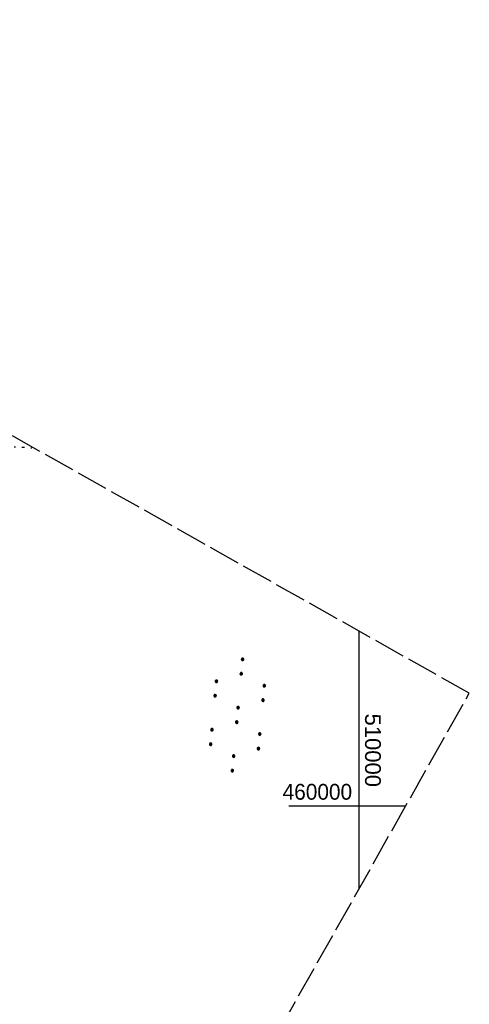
# Model space of a CAD drawing. Extents: x 509054 to 510069, y 459212 to 460305.
# Tile 66 of 66: x 509946 to 510017, y 459969 to 460124. Entities that reach past the tile are written whole.
import ezdxf

# ---------------------------------------------------------------- set-up
doc = ezdxf.new("R2010")
doc.units = 0
doc.header["$LTSCALE"] = 10
doc.header["$MEASUREMENT"] = 0
for name, pattern in [('LT00', [0]), ('LT14', [0.6, 0.5, -0.1]), ('PUNKTX2_STR', [0.6, 0.1, -0.5])]:
    doc.linetypes.add(name, pattern=pattern)
doc.layers.get('0').update_dxf_attribs({"linetype": 'LT00'})
for name, color, linetype in [('--WASSER_GRENZE', 180, 'PUNKTX2_STR'), ('DFK_NUTZUNG', 250, 'LT00'), ('V110_RASTER', 250, 'LT00')]:
    doc.layers.add(name, color=color, linetype=linetype)
doc.layers.add('-BLATT_110-RAND', color=7, linetype='LT14', plot=False)
doc.styles.get("Standard").update_dxf_attribs({"font": 'ARIAL.TTF'})

# ---------------------------------------------------------------- blocks, each defined once
blk = doc.blocks.new('SYMB7110')
at = {"color": 0, "linetype": 'ByBlock'}
for p, q in [((-0.515, 0.392919), (-0.515, 0.367081)), ((-0.51, 0.362895), (-0.51, 0.397105)), ((-0.505, 0.399164), (-0.505, 0.360836)), ((-0.5, 0.360204), (-0.5, 0.399796)), ((-0.495, 0.399164), (-0.495, 0.360836)), ((-0.49, 0.362895), (-0.49, 0.397105)), ((-0.485, 0.392919), (-0.485, 0.367081)), ((-0.48, 0.379874), (-0.48, 0.380145)), ((-0.285, 0.392919), (-0.285, 0.367081)), ((-0.28, 0.362895), (-0.28, 0.397105)), ((-0.275, 0.399164), (-0.275, 0.360836)), ((-0.27, 0.360204), (-0.27, 0.399796)), ((-0.265, 0.399164), (-0.265, 0.360836)), ((-0.26, 0.362895), (-0.26, 0.397105)), ((-0.255, 0.392919), (-0.255, 0.367081)), ((-0.25, 0.379874), (-0.25, 0.380146)), ((0.255, 0.392919), (0.255, 0.367081)), ((0.26, 0.362895), (0.26, 0.397105)), ((0.265, 0.399164), (0.265, 0.360836)), ((0.27, 0.360204), (0.27, 0.399796)), ((0.275, 0.399164), (0.275, 0.360836)), ((0.28, 0.362895), (0.28, 0.397105)), ((0.285, 0.392919), (0.285, 0.367081)), ((0.29, 0.379874), (0.29, 0.380145)), ((0.485, 0.392919), (0.485, 0.367081)), ((0.49, 0.362895), (0.49, 0.397105)), ((0.495, 0.399164), (0.495, 0.360836)), ((0.5, 0.360204), (0.5, 0.399796)), ((0.505, 0.399164), (0.505, 0.360836)), ((0.51, 0.362895), (0.51, 0.397105)), ((0.515, 0.392919), (0.515, 0.367081)), ((0.52, 0.379874), (0.52, 0.380146)), ((-0.9, 0.012919), (-0.9, -0.012919)), ((-0.895, -0.017106), (-0.895, 0.017105)), ((-0.89, 0.019164), (-0.89, -0.019164)), ((-0.885, -0.019797), (-0.885, 0.019796)), ((-0.88, 0.019164), (-0.88, -0.019164)), ((-0.875, -0.017106), (-0.875, 0.017105)), ((-0.87, 0.012919), (-0.87, -0.012919)), ((-0.865, -0.000126), (-0.865, 0.000145)), ((-0.67, 0.012919), (-0.67, -0.012919)), ((-0.665, -0.017106), (-0.665, 0.017105)), ((-0.66, 0.019164), (-0.66, -0.019164)), ((-0.655, -0.019797), (-0.655, 0.019796)), ((-0.65, 0.019164), (-0.65, -0.019164)), ((-0.645, -0.017106), (-0.645, 0.017105)), ((-0.64, 0.012919), (-0.64, -0.012919)), ((-0.635, -0.000126), (-0.635, 0.000145)), ((-0.13, 0.012919), (-0.13, -0.012919)), ((-0.125, -0.017105), (-0.125, 0.017105)), ((-0.12, 0.019164), (-0.12, -0.019164)), ((-0.115, -0.019796), (-0.115, 0.019796)), ((-0.11, 0.019164), (-0.11, -0.019164)), ((-0.105, -0.017105), (-0.105, 0.017105)), ((-0.1, 0.012919), (-0.1, -0.012919)), ((-0.095, -0.000126), (-0.095, 0.000146)), ((0.1, 0.012919), (0.1, -0.012919)), ((0.105, -0.017105), (0.105, 0.017105)), ((0.11, 0.019164), (0.11, -0.019164)), ((0.115, -0.019796), (0.115, 0.019796)), ((0.12, 0.019164), (0.12, -0.019164)), ((0.125, -0.017105), (0.125, 0.017105)), ((0.13, 0.012919), (0.13, -0.012919)), ((0.135, -0.000126), (0.135, 0.000146)), ((0.64, 0.012919), (0.64, -0.012919)), ((0.645, -0.017105), (0.645, 0.017105)), ((0.65, 0.019164), (0.65, -0.019164)), ((0.655, -0.019796), (0.655, 0.019796)), ((0.66, 0.019164), (0.66, -0.019164)), ((0.665, -0.017105), (0.665, 0.017105)), ((0.67, 0.012919), (0.67, -0.012919)), ((0.675, -0.000126), (0.675, 0.000146)), ((0.87, 0.012919), (0.87, -0.012919)), ((0.875, -0.017105), (0.875, 0.017105)), ((0.88, 0.019164), (0.88, -0.019164)), ((0.885, -0.019796), (0.885, 0.019796)), ((0.89, 0.019164), (0.89, -0.019164)), ((0.895, -0.017105), (0.895, 0.017105)), ((0.9, 0.012919), (0.9, -0.012919)), ((0.905, -0.000126), (0.905, 0.000146)), ((-0.515, -0.367081), (-0.515, -0.392919)), ((-0.51, -0.397105), (-0.51, -0.362895)), ((-0.505, -0.360836), (-0.505, -0.399164)), ((-0.5, -0.399796), (-0.5, -0.360204)), ((-0.495, -0.360836), (-0.495, -0.399164)), ((-0.49, -0.397106), (-0.49, -0.362895)), ((-0.485, -0.367081), (-0.485, -0.392919)), ((-0.48, -0.380126), (-0.48, -0.379855)), ((-0.285, -0.367081), (-0.285, -0.392919)), ((-0.28, -0.397105), (-0.28, -0.362895)), ((-0.275, -0.360836), (-0.275, -0.399164)), ((-0.27, -0.399796), (-0.27, -0.360204)), ((-0.265, -0.360836), (-0.265, -0.399164)), ((-0.26, -0.397105), (-0.26, -0.362895)), ((-0.255, -0.367081), (-0.255, -0.392919)), ((-0.25, -0.380126), (-0.25, -0.379855)), ((0.255, -0.367081), (0.255, -0.392919)), ((0.26, -0.397105), (0.26, -0.362895)), ((0.265, -0.360836), (0.265, -0.399164)), ((0.27, -0.399796), (0.27, -0.360204)), ((0.275, -0.360836), (0.275, -0.399164)), ((0.28, -0.397105), (0.28, -0.362895)), ((0.285, -0.367081), (0.285, -0.392919)), ((0.29, -0.380126), (0.29, -0.379855)), ((0.485, -0.367081), (0.485, -0.392919)), ((0.49, -0.397105), (0.49, -0.362895)), ((0.495, -0.360836), (0.495, -0.399164)), ((0.5, -0.399796), (0.5, -0.360204)), ((0.505, -0.360836), (0.505, -0.399164)), ((0.51, -0.397105), (0.51, -0.362895)), ((0.515, -0.367081), (0.515, -0.392919)), ((0.52, -0.380126), (0.52, -0.379855))]:
    blk.add_line(p, q, dxfattribs=at)
for points in [[(-0.48, 0.38), (-0.481981, 0.388678), (-0.48753, 0.395637), (-0.49555, 0.399499), (-0.50445, 0.399499), (-0.51247, 0.395637), (-0.518019, 0.388678), (-0.52, 0.38), (-0.518019, 0.371322), (-0.51247, 0.364363), (-0.50445, 0.360501), (-0.49555, 0.360501), (-0.48753, 0.364363), (-0.481981, 0.371322), (-0.48, 0.38)], [(-0.25, 0.38), (-0.251981, 0.388678), (-0.25753, 0.395637), (-0.26555, 0.399499), (-0.27445, 0.399499), (-0.28247, 0.395637), (-0.288019, 0.388678), (-0.29, 0.38), (-0.288019, 0.371322), (-0.28247, 0.364363), (-0.27445, 0.360501), (-0.26555, 0.360501), (-0.25753, 0.364363), (-0.251981, 0.371322), (-0.25, 0.38)], [(0.29, 0.38), (0.288019, 0.388678), (0.28247, 0.395637), (0.27445, 0.399499), (0.26555, 0.399499), (0.25753, 0.395637), (0.251981, 0.388678), (0.25, 0.38), (0.251981, 0.371322), (0.25753, 0.364363), (0.26555, 0.360501), (0.27445, 0.360501), (0.28247, 0.364363), (0.288019, 0.371322), (0.29, 0.38)], [(0.52, 0.38), (0.518019, 0.388678), (0.51247, 0.395637), (0.50445, 0.399499), (0.495549, 0.399499), (0.48753, 0.395637), (0.481981, 0.388678), (0.48, 0.38), (0.481981, 0.371322), (0.48753, 0.364363), (0.495549, 0.360501), (0.50445, 0.360501), (0.51247, 0.364363), (0.518019, 0.371322), (0.52, 0.38)], [(-0.865, 0), (-0.866981, 0.008678), (-0.87253, 0.015637), (-0.88055, 0.019498), (-0.88945, 0.019498), (-0.89747, 0.015637), (-0.903019, 0.008678), (-0.905, 0)], [(-0.905, 0), (-0.903019, -0.008678), (-0.89747, -0.015637), (-0.88945, -0.019499), (-0.88055, -0.019499), (-0.87253, -0.015637), (-0.866981, -0.008678), (-0.865, 0)], [(-0.635, 0), (-0.636981, 0.008678), (-0.64253, 0.015637), (-0.65055, 0.019498), (-0.65945, 0.019498), (-0.66747, 0.015637), (-0.673019, 0.008678), (-0.675, 0)], [(-0.675, 0), (-0.673019, -0.008678), (-0.66747, -0.015637), (-0.65945, -0.019499), (-0.65055, -0.019499), (-0.64253, -0.015637), (-0.636981, -0.008678), (-0.635, 0)], [(-0.095, 0), (-0.096981, 0.008678), (-0.10253, 0.015637), (-0.11055, 0.019499), (-0.11945, 0.019499), (-0.12747, 0.015637), (-0.133019, 0.008678), (-0.135, 0)], [(-0.135, 0), (-0.133019, -0.008678), (-0.12747, -0.015637), (-0.11945, -0.019499), (-0.11055, -0.019499), (-0.10253, -0.015637), (-0.096981, -0.008678), (-0.095, 0)], [(0.135, 0), (0.133019, 0.008678), (0.12747, 0.015637), (0.11945, 0.019499), (0.11055, 0.019499), (0.10253, 0.015637), (0.096981, 0.008678), (0.095, 0)], [(0.095, 0), (0.096981, -0.008678), (0.10253, -0.015637), (0.11055, -0.019499), (0.11945, -0.019499), (0.12747, -0.015637), (0.133019, -0.008678), (0.135, 0)], [(0.675, 0), (0.673019, 0.008678), (0.66747, 0.015637), (0.65945, 0.019499), (0.65055, 0.019499), (0.64253, 0.015637), (0.636981, 0.008678), (0.635, 0)], [(0.635, 0), (0.636981, -0.008678), (0.64253, -0.015637), (0.65055, -0.019499), (0.65945, -0.019499), (0.66747, -0.015637), (0.673019, -0.008678), (0.675, 0)], [(0.905, 0), (0.903019, 0.008678), (0.89747, 0.015637), (0.88945, 0.019499), (0.88055, 0.019499), (0.87253, 0.015637), (0.866981, 0.008678), (0.865, 0)], [(0.865, 0), (0.866981, -0.008678), (0.87253, -0.015637), (0.88055, -0.019499), (0.88945, -0.019499), (0.89747, -0.015637), (0.903019, -0.008678), (0.905, 0)], [(-0.48, -0.38), (-0.481981, -0.371322), (-0.48753, -0.364363), (-0.49555, -0.360501), (-0.50445, -0.360501), (-0.51247, -0.364363), (-0.518019, -0.371322), (-0.52, -0.38), (-0.518019, -0.388678), (-0.51247, -0.395637), (-0.50445, -0.399499), (-0.49555, -0.399499), (-0.48753, -0.395637), (-0.481981, -0.388678), (-0.48, -0.38)], [(-0.25, -0.38), (-0.251981, -0.371322), (-0.25753, -0.364363), (-0.26555, -0.360501), (-0.27445, -0.360501), (-0.28247, -0.364363), (-0.288019, -0.371322), (-0.29, -0.38), (-0.288019, -0.388678), (-0.28247, -0.395637), (-0.27445, -0.399499), (-0.26555, -0.399499), (-0.25753, -0.395637), (-0.251981, -0.388678), (-0.25, -0.38)], [(0.29, -0.38), (0.288019, -0.371322), (0.28247, -0.364363), (0.27445, -0.360501), (0.26555, -0.360501), (0.25753, -0.364363), (0.251981, -0.371322), (0.25, -0.38), (0.251981, -0.388678), (0.25753, -0.395637), (0.26555, -0.399499), (0.27445, -0.399499), (0.28247, -0.395637), (0.288019, -0.388678), (0.29, -0.38)], [(0.52, -0.38), (0.518019, -0.371322), (0.51247, -0.364363), (0.50445, -0.360501), (0.495549, -0.360501), (0.48753, -0.364363), (0.481981, -0.371322), (0.48, -0.38), (0.481981, -0.388678), (0.48753, -0.395637), (0.495549, -0.399499), (0.50445, -0.399499), (0.51247, -0.395637), (0.518019, -0.388678), (0.52, -0.38)]]:
    blk.add_lwpolyline(points, dxfattribs=at)

msp = doc.modelspace()

# ---------------------------------------------------------------- linework, layer by layer
at = {"layer": '--WASSER_GRENZE', "ltscale": 0.2}
for p, q in [((509938.2, 460057.22), (509946.81, 460056.82)), ((509946.81, 460056.82), (509948.5, 460056.69))]:
    msp.add_line(p, q, dxfattribs=at)
at = {"layer": '-BLATT_110-RAND'}
msp.add_lwpolyline([(509508.66, 460304.61), (509054.47, 459498.79), (509563.22, 459212.04), (510017.41, 460017.85), (509508.66, 460304.61)], dxfattribs=at)
at = {"layer": 'V110_RASTER'}
for p, q in [((510000, 459986.97), (510000, 460027.66)), ((510007.35, 460000), (509988.85, 460000))]:
    msp.add_line(p, q, dxfattribs=at)

# ---------------------------------------------------------------- block references
at = {"layer": 'DFK_NUTZUNG', "xscale": 10.00000000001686, "yscale": 10, "zscale": 10, "rotation": 264.7377100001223}
msp.add_blockref('SYMB7110', (509980.72, 460014.42), dxfattribs=at)

# ---------------------------------------------------------------- texts
at = {"layer": 'V110_RASTER'}
for s, rotation, width, p in [(' 510000', -89.9996, 0.998, (510000.91, 460015.61)), (' 460000', 0.0004, 0.944, (509986.95, 460001))]:
    msp.add_text(s, height=2.5, rotation=rotation, dxfattribs=dict(at, width=width)).set_placement(p)

doc.saveas('drawing.dxf')
